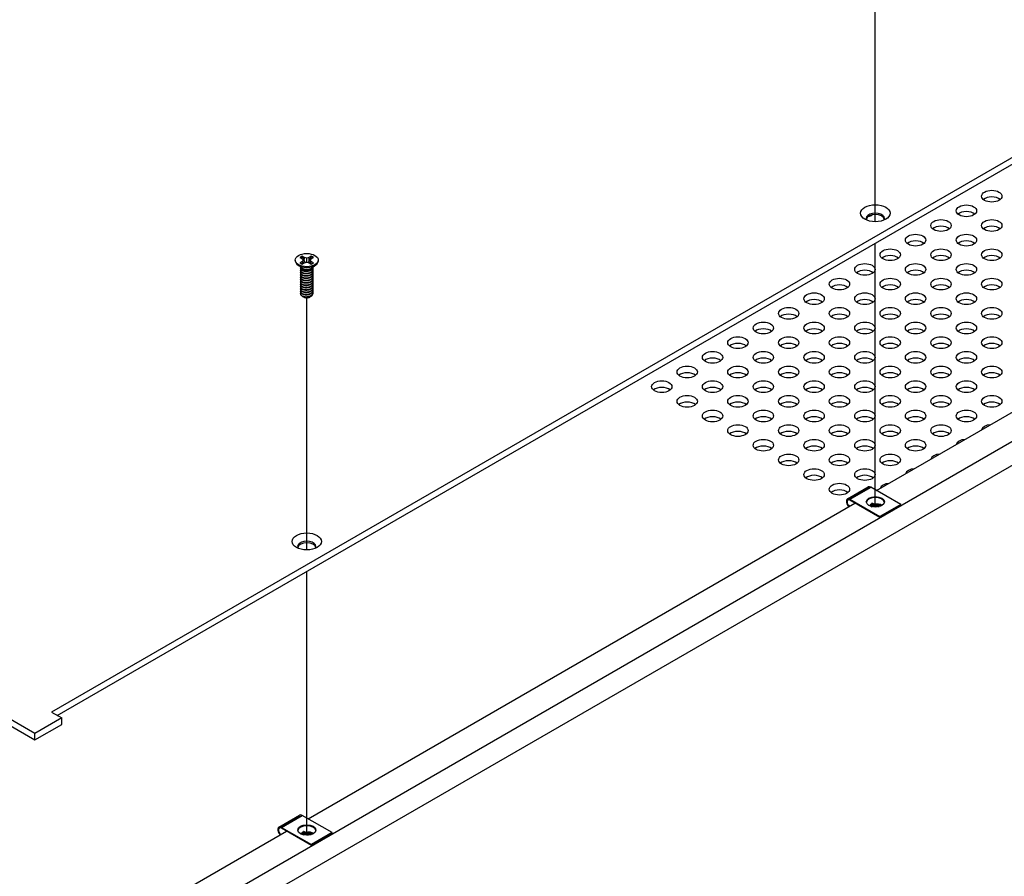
# Model space of a CAD drawing. Header units: millimetres. Extents: x 64 to 1798, y 64 to 1382.
# Tile 67 of 76: x 1447 to 1622, y 988 to 1139. Entities that reach past the tile are written whole.
import ezdxf

# ---------------------------------------------------------------- set-up
doc = ezdxf.new("R2010")
doc.units = ezdxf.units.MM
doc.header["$LTSCALE"] = 6.666667
for name, color, linetype, lineweight in [('Tweak Trail (ANSI)', 7, 'Continuous', 25), ('Visible (ANSI)', 7, 'Continuous', 25), ('Visible Narrow (ANSI)', 7, 'Continuous', 35)]:
    doc.layers.add(name, color=color, linetype=linetype, lineweight=lineweight)

msp = doc.modelspace()

# ---------------------------------------------------------------- linework, layer by layer
at = {"layer": 'Tweak Trail (ANSI)'}
for p, q in [((1598.8303, 1103.7403), (1598.8303, 1148.3569)), ((1598.8303, 1053.2546), (1598.8303, 1099.9485)), ((1498.2515, 1045.6711), (1498.2515, 1090.2877)), ((1498.2515, 995.1854), (1498.2515, 1041.8793))]:
    msp.add_line(p, q, dxfattribs=at)
at = {"layer": 'Visible (ANSI)'}
for p, q in [((1751.6901, 1189.3802), (1453.1002, 1016.9892)), ((1454.1203, 1016.4002), (1751.6901, 1188.2022)), ((1450.1547, 1013.2147), (1216.0789, 1148.3584)), ((1216.0789, 1147.1804), (1450.1547, 1012.0367)), ((1448.3671, 959.8338), (1764.4608, 1142.3306)), ((1751.5349, 1139.0156), (1454.1088, 967.2966)), ((1599.0544, 1056.1739), (1695.8149, 1112.0386)), ((1497.055, 1097.4035), (1497.4509, 1097.1749)), ((1497.857, 1097.4094), (1497.4611, 1097.638)), ((1497.8196, 1096.76), (1497.857, 1097.4094)), ((1498.2529, 1097.3148), (1497.857, 1097.4094)), ((1498.6488, 1097.4094), (1498.2529, 1097.3148)), ((1499.0447, 1097.638), (1498.6488, 1097.4094)), ((1498.6863, 1096.76), (1498.6488, 1097.4094)), ((1499.0549, 1097.1749), (1499.4508, 1097.4035)), ((1496.2209, 1096.9464), (1496.2209, 1096.8319)), ((1497.3553, 1095.5882), (1496.6501, 1096.1107)), ((1497.4509, 1096.7178), (1497.055, 1096.4892)), ((1497.115, 1095.5471), (1497.115, 1095.5989)), ((1497.4509, 1097.1749), (1497.6149, 1096.9464)), ((1497.6149, 1096.9464), (1497.4509, 1096.7178)), ((1497.49, 1096.2714), (1497.4509, 1096.7178)), ((1497.4611, 1096.2547), (1497.857, 1096.4833)), ((1497.6804, 1096.3813), (1497.6149, 1096.9464)), ((1497.857, 1096.4833), (1498.2529, 1096.578)), ((1498.2529, 1096.578), (1498.2529, 1097.3148)), ((1498.2529, 1096.578), (1498.6488, 1096.4833)), ((1498.6488, 1096.4833), (1499.0447, 1096.2547)), ((1498.8254, 1096.3813), (1498.891, 1096.9464)), ((1498.891, 1096.9464), (1499.0549, 1097.1749)), ((1499.0549, 1096.7178), (1498.891, 1096.9464)), ((1499.0158, 1096.2714), (1499.0549, 1096.7178)), ((1499.4508, 1096.4892), (1499.0549, 1096.7178)), ((1499.1505, 1095.5882), (1499.8557, 1096.1107)), ((1499.3908, 1095.7545), (1499.3908, 1095.7663)), ((1500.2849, 1096.9464), (1500.2849, 1096.8319)), ((1497.115, 1095.1323), (1497.115, 1095.1842)), ((1497.115, 1094.7175), (1497.115, 1094.7694)), ((1497.115, 1094.3028), (1497.115, 1094.3546)), ((1497.115, 1093.888), (1497.115, 1093.9398)), ((1497.5511, 1095.3108), (1497.4483, 1095.3702)), ((1499.0125, 1095.3442), (1499.0575, 1095.3702)), ((1499.3908, 1095.3397), (1499.3908, 1095.3916)), ((1499.3908, 1094.9249), (1499.3908, 1094.9768)), ((1499.3908, 1094.5101), (1499.3908, 1094.562)), ((1499.3908, 1094.0954), (1499.3908, 1094.1472)), ((1497.115, 1093.4732), (1497.115, 1093.525)), ((1497.115, 1093.0584), (1497.115, 1093.1103)), ((1497.115, 1092.6436), (1497.115, 1092.6955)), ((1497.115, 1092.2289), (1497.115, 1092.2807)), ((1499.3908, 1093.6806), (1499.3908, 1093.7324)), ((1499.3908, 1093.2658), (1499.3908, 1093.3177)), ((1499.3908, 1092.851), (1499.3908, 1092.9029)), ((1499.3908, 1092.4362), (1499.3908, 1092.4881)), ((1497.115, 1091.8141), (1497.115, 1091.8659)), ((1497.115, 1091.3993), (1497.115, 1091.4511)), ((1497.115, 1091.0358), (1497.115, 1091.0364)), ((1497.7177, 1090.4157), (1497.6505, 1090.4544)), ((1498.7881, 1090.4157), (1498.9131, 1090.4878)), ((1499.3908, 1092.0215), (1499.3908, 1092.0733)), ((1499.3908, 1091.6067), (1499.3908, 1091.6585)), ((1499.3908, 1091.1919), (1499.3908, 1091.2438)), ((1593.8907, 1054.6893), (1597.5677, 1056.8122)), ((1603.3168, 1053.713), (1598.0277, 1056.7667)), ((1498.4755, 998.1047), (1595.236, 1053.9694)), ((1594.3507, 1054.6438), (1599.6399, 1051.5901)), ((1599.6399, 1051.4268), (1594.3507, 1054.4805)), ((1597.9757, 1053.4469), (1598.2685, 1053.3142)), ((1603.3168, 1053.713), (1599.6399, 1051.5901)), ((1603.3168, 1053.5497), (1599.6399, 1051.4268)), ((1603.3168, 1053.5497), (1603.3168, 1053.713)), ((1599.6399, 1051.5901), (1599.6399, 1051.4268)), ((1454.8962, 1015.9522), (1450.1547, 1013.2147)), ((1453.1002, 1016.9892), (1454.8962, 1015.9522)), ((1454.8962, 1014.7743), (1454.8962, 1015.9522)), ((1450.1547, 1012.0367), (1454.8962, 1014.7743)), ((1450.1547, 1012.0367), (1450.1547, 1013.2147)), ((1493.3118, 996.6201), (1496.9888, 998.743)), ((1502.7379, 995.6437), (1497.4488, 998.6974)), ((1493.7718, 996.5745), (1499.061, 993.5208)), ((1499.061, 993.3575), (1493.7718, 996.4112)), ((1448.3745, 969.1788), (1494.6571, 995.9001)), ((1497.3968, 995.3777), (1497.6896, 995.2449)), ((1502.7379, 995.6437), (1499.061, 993.5208)), ((1502.7379, 995.4804), (1499.061, 993.3575)), ((1502.7379, 995.4804), (1502.7379, 995.6437)), ((1499.061, 993.5208), (1499.061, 993.3575))]:
    msp.add_line(p, q, dxfattribs=at)
for centre, major_axis in [((1619.4289, 1108.2657), (-1.7983, 0)), ((1598.8318, 1105.242), (-2.601, 0)), ((1614.9388, 1105.6733), (-1.7983, 0)), ((1610.4486, 1103.081), (-1.7983, 0)), ((1619.4289, 1103.081), (-1.7983, 0)), ((1605.9585, 1100.4886), (-1.7983, 0)), ((1614.9388, 1100.4886), (-1.7983, 0)), ((1498.2529, 1096.9464), (-2.032, 0)), ((1601.4684, 1097.8962), (-1.7983, 0)), ((1610.4486, 1097.8962), (-1.7983, 0)), ((1619.4289, 1097.8962), (-1.7983, 0)), ((1596.9783, 1095.3038), (-1.7983, 0)), ((1605.9585, 1095.3038), (-1.7983, 0)), ((1614.9388, 1095.3038), (-1.7983, 0)), ((1592.4881, 1092.7115), (-1.7983, 0)), ((1601.4684, 1092.7115), (-1.7983, 0)), ((1610.4486, 1092.7115), (-1.7983, 0)), ((1619.4289, 1092.7115), (-1.7983, 0)), ((1587.998, 1090.1191), (-1.7983, 0)), ((1596.9783, 1090.1191), (-1.7983, 0)), ((1605.9585, 1090.1191), (-1.7983, 0)), ((1614.9388, 1090.1191), (-1.7983, 0)), ((1583.5079, 1087.5267), (-1.7983, 0)), ((1592.4881, 1087.5267), (-1.7983, 0)), ((1601.4684, 1087.5267), (-1.7983, 0)), ((1610.4486, 1087.5267), (-1.7983, 0)), ((1619.4289, 1087.5267), (-1.7983, 0)), ((1579.0177, 1084.9343), (-1.7983, 0)), ((1587.998, 1084.9343), (-1.7983, 0)), ((1596.9783, 1084.9343), (-1.7983, 0)), ((1605.9585, 1084.9343), (-1.7983, 0)), ((1614.9388, 1084.9343), (-1.7983, 0)), ((1574.5276, 1082.342), (-1.7983, 0)), ((1583.5079, 1082.342), (-1.7983, 0)), ((1592.4881, 1082.342), (-1.7983, 0)), ((1601.4684, 1082.342), (-1.7983, 0)), ((1610.4486, 1082.342), (-1.7983, 0)), ((1619.4289, 1082.342), (-1.7983, 0)), ((1570.0375, 1079.7496), (-1.7983, 0)), ((1579.0177, 1079.7496), (-1.7983, 0)), ((1587.998, 1079.7496), (-1.7983, 0)), ((1596.9783, 1079.7496), (-1.7983, 0)), ((1605.9585, 1079.7496), (-1.7983, 0)), ((1614.9388, 1079.7496), (-1.7983, 0)), ((1565.5474, 1077.1572), (-1.7983, 0)), ((1574.5276, 1077.1572), (-1.7983, 0)), ((1583.5079, 1077.1572), (-1.7983, 0)), ((1592.4881, 1077.1572), (-1.7983, 0)), ((1601.4684, 1077.1572), (-1.7983, 0)), ((1610.4486, 1077.1572), (-1.7983, 0)), ((1619.4289, 1077.1572), (-1.7983, 0)), ((1561.0572, 1074.5648), (-1.7983, 0)), ((1570.0375, 1074.5648), (-1.7983, 0)), ((1579.0177, 1074.5648), (-1.7983, 0)), ((1587.998, 1074.5648), (-1.7983, 0)), ((1596.9783, 1074.5648), (-1.7983, 0)), ((1605.9585, 1074.5648), (-1.7983, 0)), ((1614.9388, 1074.5648), (-1.7983, 0)), ((1565.5474, 1071.9725), (-1.7983, 0)), ((1574.5276, 1071.9725), (-1.7983, 0)), ((1583.5079, 1071.9725), (-1.7983, 0)), ((1592.4881, 1071.9725), (-1.7983, 0)), ((1601.4684, 1071.9725), (-1.7983, 0)), ((1610.4486, 1071.9725), (-1.7983, 0)), ((1619.4289, 1071.9725), (-1.7983, 0)), ((1570.0375, 1069.3801), (-1.7983, 0)), ((1579.0177, 1069.3801), (-1.7983, 0)), ((1587.998, 1069.3801), (-1.7983, 0)), ((1596.9783, 1069.3801), (-1.7983, 0)), ((1605.9585, 1069.3801), (-1.7983, 0)), ((1614.9388, 1069.3801), (-1.7983, 0)), ((1574.5276, 1066.7877), (-1.7983, 0)), ((1583.5079, 1066.7877), (-1.7983, 0)), ((1592.4881, 1066.7877), (-1.7983, 0)), ((1601.4684, 1066.7877), (-1.7983, 0)), ((1610.4486, 1066.7877), (-1.7983, 0)), ((1579.0177, 1064.1953), (-1.7983, 0)), ((1587.998, 1064.1953), (-1.7983, 0)), ((1596.9783, 1064.1953), (-1.7983, 0)), ((1605.9585, 1064.1953), (-1.7983, 0)), ((1583.5079, 1061.6029), (-1.7983, 0)), ((1592.4881, 1061.6029), (-1.7983, 0)), ((1601.4684, 1061.6029), (-1.7983, 0)), ((1587.998, 1059.0106), (-1.7983, 0)), ((1596.9783, 1059.0106), (-1.7983, 0)), ((1592.4881, 1056.4182), (-1.7983, 0)), ((1598.8338, 1054.1784), (1.6, 0)), ((1498.2529, 1047.1727), (-2.601, 0)), ((1498.2549, 996.1091), (1.6, 0))]:
    msp.add_ellipse(centre, major_axis=major_axis, ratio=0.57735027, dxfattribs=at)
for centre, major_axis, ratio, start_param, end_param in [((1619.4289, 1107.0877), (-1.7983, 0), 0.57735027, 3.744796, 5.67998196), ((1598.8318, 1104.3258), (1.6256, 0), 0.57735027, 5.96691699, 9.74104627), ((1598.8318, 1104.064), (1.6256, 0), 0.57735027, 0.13995372, 3.00163893), ((1596.9783, 1105.6733), (-1.7983, 0), 0.57735027, 1.95647444, 2.35874246), ((1614.9388, 1104.4954), (-1.7983, 0), 0.57735027, 3.744796, 5.67998196), ((1610.4486, 1101.903), (-1.7983, 0), 0.57735027, 3.744796, 5.67998196), ((1619.4289, 1101.903), (-1.7983, 0), 0.57735027, 3.744796, 5.67998196), ((1605.9585, 1099.3106), (-1.7983, 0), 0.57735027, 3.744796, 5.67998196), ((1614.9388, 1099.3106), (-1.7983, 0), 0.57735027, 3.744796, 5.67998196), ((1498.2529, 1096.9464), (-1.4359, 0), 0.57735027, 5.29642922, 5.69914506), ((1498.2529, 1096.8326), (1.3986, 0), 0.57735027, 2.15828086, 2.46214233), ((1498.2529, 1096.8326), (1.3986, 0), 0.57735027, 0.67945032, 0.98331179), ((1498.2529, 1096.9464), (-1.4359, 0), 0.57735027, 3.7256329, 4.12834874), ((1601.4684, 1096.7182), (-1.7983, 0), 0.57735027, 3.744796, 5.67998196), ((1610.4486, 1096.7182), (-1.7983, 0), 0.57735027, 3.744796, 5.67998196), ((1619.4289, 1096.7182), (-1.7983, 0), 0.57735027, 3.744796, 5.67998196), ((1498.2529, 1096.8319), (2.032, 0), 0.57735027, 3.14159265, 6.28318531), ((1498.2529, 1096.9464), (1.4359, 0), 0.57735027, 3.7256329, 4.12834874), ((1498.2529, 1095.8348), (-1.1379, 0), 0.57735027, 0.11253944, 3.02905321), ((1498.2529, 1096.9464), (1.4359, 0), 0.57735027, 5.29642922, 5.69914506), ((1498.2529, 1095.9921), (-1.1379, 0), 0.57735027, 0.66197837, 2.47961428), ((1596.9783, 1094.1259), (-1.7983, 0), 0.57735027, 3.744796, 5.67998196), ((1605.9585, 1094.1259), (-1.7983, 0), 0.57735027, 3.744796, 5.67998196), ((1614.9388, 1094.1259), (-1.7983, 0), 0.57735027, 3.744796, 5.67998196), ((1592.4881, 1091.5335), (-1.7983, 0), 0.57735027, 3.744796, 5.67998196), ((1601.4684, 1091.5335), (-1.7983, 0), 0.57735027, 3.744796, 5.67998196), ((1610.4486, 1091.5335), (-1.7983, 0), 0.57735027, 3.744796, 5.67998196), ((1619.4289, 1091.5335), (-1.7983, 0), 0.57735027, 3.744796, 5.67998196), ((1498.2529, 1091.0358), (-1.1379, 0), 0.57735027, 0, 0.78539816), ((1498.2529, 1090.7247), (-0.7569, 0), 0.57735027, 0.78539816, 2.35619449), ((1587.998, 1088.9411), (-1.7983, 0), 0.57735027, 3.744796, 5.67998196), ((1596.9783, 1088.9411), (-1.7983, 0), 0.57735027, 3.744796, 5.67998196), ((1605.9585, 1088.9411), (-1.7983, 0), 0.57735027, 3.744796, 5.67998196), ((1614.9388, 1088.9411), (-1.7983, 0), 0.57735027, 3.744796, 5.67998196), ((1583.5079, 1086.3487), (-1.7983, 0), 0.57735027, 3.744796, 5.67998196), ((1592.4881, 1086.3487), (-1.7983, 0), 0.57735027, 3.744796, 5.67998196), ((1601.4684, 1086.3487), (-1.7983, 0), 0.57735027, 3.744796, 5.67998196), ((1610.4486, 1086.3487), (-1.7983, 0), 0.57735027, 3.744796, 5.67998196), ((1619.4289, 1086.3487), (-1.7983, 0), 0.57735027, 3.744796, 5.67998196), ((1579.0177, 1083.7564), (-1.7983, 0), 0.57735027, 3.744796, 5.67998196), ((1587.998, 1083.7564), (-1.7983, 0), 0.57735027, 3.744796, 5.67998196), ((1596.9783, 1083.7564), (-1.7983, 0), 0.57735027, 3.744796, 5.67998196), ((1605.9585, 1083.7564), (-1.7983, 0), 0.57735027, 3.744796, 5.67998196), ((1614.9388, 1083.7564), (-1.7983, 0), 0.57735027, 3.744796, 5.67998196), ((1574.5276, 1081.164), (-1.7983, 0), 0.57735027, 3.744796, 5.67998196), ((1583.5079, 1081.164), (-1.7983, 0), 0.57735027, 3.744796, 5.67998196), ((1592.4881, 1081.164), (-1.7983, 0), 0.57735027, 3.744796, 5.67998196), ((1601.4684, 1081.164), (-1.7983, 0), 0.57735027, 3.744796, 5.67998196), ((1610.4486, 1081.164), (-1.7983, 0), 0.57735027, 3.744796, 5.67998196), ((1619.4289, 1081.164), (-1.7983, 0), 0.57735027, 3.744796, 5.67998196), ((1570.0375, 1078.5716), (-1.7983, 0), 0.57735027, 3.744796, 5.67998196), ((1579.0177, 1078.5716), (-1.7983, 0), 0.57735027, 3.744796, 5.67998196), ((1587.998, 1078.5716), (-1.7983, 0), 0.57735027, 3.744796, 5.67998196), ((1596.9783, 1078.5716), (-1.7983, 0), 0.57735027, 3.744796, 5.67998196), ((1605.9585, 1078.5716), (-1.7983, 0), 0.57735027, 3.744796, 5.67998196), ((1614.9388, 1078.5716), (-1.7983, 0), 0.57735027, 3.744796, 5.67998196), ((1565.5474, 1075.9792), (-1.7983, 0), 0.57735027, 3.744796, 5.67998196), ((1574.5276, 1075.9792), (-1.7983, 0), 0.57735027, 3.744796, 5.67998196), ((1583.5079, 1075.9792), (-1.7983, 0), 0.57735027, 3.744796, 5.67998196), ((1592.4881, 1075.9792), (-1.7983, 0), 0.57735027, 3.744796, 5.67998196), ((1601.4684, 1075.9792), (-1.7983, 0), 0.57735027, 3.744796, 5.67998196), ((1610.4486, 1075.9792), (-1.7983, 0), 0.57735027, 3.744796, 5.67998196), ((1619.4289, 1075.9792), (-1.7983, 0), 0.57735027, 3.744796, 5.67998196), ((1561.0572, 1073.3869), (-1.7983, 0), 0.57735027, 3.744796, 5.67998196), ((1570.0375, 1073.3869), (-1.7983, 0), 0.57735027, 3.744796, 5.67998196), ((1579.0177, 1073.3869), (-1.7983, 0), 0.57735027, 3.744796, 5.67998196), ((1587.998, 1073.3869), (-1.7983, 0), 0.57735027, 3.744796, 5.67998196), ((1596.9783, 1073.3869), (-1.7983, 0), 0.57735027, 3.744796, 5.67998196), ((1605.9585, 1073.3869), (-1.7983, 0), 0.57735027, 3.744796, 5.67998196), ((1614.9388, 1073.3869), (-1.7983, 0), 0.57735027, 3.744796, 5.67998196), ((1565.5474, 1070.7945), (-1.7983, 0), 0.57735027, 3.744796, 5.67998196), ((1574.5276, 1070.7945), (-1.7983, 0), 0.57735027, 3.744796, 5.67998196), ((1583.5079, 1070.7945), (-1.7983, 0), 0.57735027, 3.744796, 5.67998196), ((1592.4881, 1070.7945), (-1.7983, 0), 0.57735027, 3.744796, 5.67998196), ((1601.4684, 1070.7945), (-1.7983, 0), 0.57735027, 3.744796, 5.67998196), ((1610.4486, 1070.7945), (-1.7983, 0), 0.57735027, 3.744796, 5.67998196), ((1619.4289, 1070.7945), (-1.7983, 0), 0.57735027, 3.744796, 5.67998196), ((1570.0375, 1068.2021), (-1.7983, 0), 0.57735027, 3.744796, 5.67998196), ((1579.0177, 1068.2021), (-1.7983, 0), 0.57735027, 3.744796, 5.67998196), ((1587.998, 1068.2021), (-1.7983, 0), 0.57735027, 3.744796, 5.67998196), ((1596.9783, 1068.2021), (-1.7983, 0), 0.57735027, 3.744796, 5.67998196), ((1605.9585, 1068.2021), (-1.7983, 0), 0.57735027, 3.744796, 5.67998196), ((1614.9388, 1068.2021), (-1.7983, 0), 0.57735027, 3.744796, 5.67998196), ((1619.4289, 1066.7877), (-1.7983, 0), 0.57735027, 4.82617499, 6.1693993), ((1574.5276, 1065.6097), (-1.7983, 0), 0.57735027, 3.744796, 5.67998196), ((1583.5079, 1065.6097), (-1.7983, 0), 0.57735027, 3.744796, 5.67998196), ((1592.4881, 1065.6097), (-1.7983, 0), 0.57735027, 3.744796, 5.67998196), ((1601.4684, 1065.6097), (-1.7983, 0), 0.57735027, 3.744796, 5.67998196), ((1610.4486, 1065.6097), (-1.7983, 0), 0.57735027, 3.744796, 5.67998196), ((1614.9388, 1064.1953), (-1.7983, 0), 0.57735027, 4.82617499, 6.1693993), ((1579.0177, 1063.0173), (-1.7983, 0), 0.57735027, 3.744796, 5.67998196), ((1587.998, 1063.0173), (-1.7983, 0), 0.57735027, 3.744796, 5.67998196), ((1596.9783, 1063.0173), (-1.7983, 0), 0.57735027, 3.744796, 5.67998196), ((1605.9585, 1063.0173), (-1.7983, 0), 0.57735027, 3.744796, 5.67998196), ((1610.4486, 1061.6029), (-1.7983, 0), 0.57735027, 4.82617499, 6.1693993), ((1583.5079, 1060.425), (-1.7983, 0), 0.57735027, 3.744796, 5.67998196), ((1592.4881, 1060.425), (-1.7983, 0), 0.57735027, 3.744796, 5.67998196), ((1601.4684, 1060.425), (-1.7983, 0), 0.57735027, 3.744796, 5.67998196), ((1605.9585, 1059.0106), (-1.7983, 0), 0.57735027, 4.82617499, 6.1693993), ((1587.998, 1057.8326), (-1.7983, 0), 0.57735027, 3.744796, 5.67998196), ((1596.9783, 1057.8326), (-1.7983, 0), 0.57735027, 3.744796, 5.67998196), ((1601.4684, 1056.4182), (-1.7983, 0), 0.57735027, 4.82617499, 6.1693993), ((1592.4881, 1055.2402), (-1.7983, 0), 0.57735027, 3.744796, 5.67998196), ((1598.0277, 1056.0155), (-0.46, 0.7967), 0.57735027, 5.49778714, 6.28318531), ((1594.3507, 1053.8926), (-0.46, 0.7967), 0.57735027, 5.49778714, 8.27522143), ((1594.3507, 1053.8926), (-0.36, 0.6235), 0.57735027, 5.49778714, 8.40373077), ((1598.8338, 1054.0151), (1.6, 0), 0.57735027, 0.08850384, 3.05308881), ((1597.8183, 1053.356), (0.2218, 0.0196), 0.5123509, 0.73730355, 1.57334237), ((1598.9367, 1052.8491), (0.8194, 0.0724), 0.5123509, 1.27459984, 1.70844201), ((1498.2529, 1046.2566), (1.6256, 0), 0.57735027, 5.96691699, 9.74104627), ((1498.2529, 1045.9948), (1.6256, 0), 0.57735027, 0.13995372, 3.00163893), ((1497.4488, 997.9463), (-0.46, 0.7967), 0.57735027, 5.49778714, 6.28318531), ((1493.7718, 995.8234), (-0.46, 0.7967), 0.57735027, 5.49778714, 8.27522143), ((1493.7718, 995.8234), (-0.36, 0.6235), 0.57735027, 5.49778714, 8.40373077), ((1498.2549, 995.9458), (1.6, 0), 0.57735027, 0.08850384, 3.05308881), ((1497.2394, 995.2868), (0.2218, 0.0196), 0.5123509, 0.73730355, 1.57334237), ((1498.3579, 994.7798), (0.8194, 0.0724), 0.5123509, 1.27459984, 1.70844201)]:
    msp.add_ellipse(centre, major_axis=major_axis, ratio=ratio, start_param=start_param, end_param=end_param, dxfattribs=at)
for points, weights in [([(1497.4777, 1097.5048), (1497.4695, 1097.5705), (1497.4611, 1097.638)], [1.01218915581, 1.01172679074, 1.01110160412]), ([(1497.4777, 1097.5048), (1497.6896, 1097.042), (1497.8196, 1096.76)], [1.53696783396, 1.9683578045, 2.37346205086]), ([(1498.6863, 1096.76), (1498.8163, 1097.042), (1499.0281, 1097.5048)], [2.37346205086, 1.9683578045, 1.53696783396]), ([(1499.0281, 1097.5048), (1499.0363, 1097.5705), (1499.0447, 1097.638)], [1.01218915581, 1.01172679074, 1.01110160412]), ([(1497.8196, 1096.76), (1497.9371, 1096.6199), (1498.0286, 1096.5243)], [2.07391766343, 2.27571812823, 2.43161931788]), ([(1498.4773, 1096.5243), (1498.5687, 1096.6199), (1498.6863, 1096.76)], [2.43161931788, 2.27571812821, 2.07391766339]), ([(1499.0575, 1095.2893), (1499.3642, 1095.4892), (1499.389, 1095.7649)], [1, 0.907347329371, 0.942846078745]), ([(1499.0575, 1095.2375), (1499.3908, 1095.4547), (1499.3908, 1095.7545)], [1, 0.900099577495, 0.949184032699]), ([(1499.0575, 1094.8745), (1499.5176, 1095.1744), (1499.3545, 1095.5724)], [1, 0.867144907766, 0.997779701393]), ([(1499.0575, 1094.8227), (1499.3908, 1095.0399), (1499.3908, 1095.3397)], [1, 0.900099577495, 0.949184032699]), ([(1499.0575, 1094.4598), (1499.5176, 1094.7596), (1499.3545, 1095.1577)], [1, 0.867144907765, 0.997779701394]), ([(1499.0575, 1094.4079), (1499.3908, 1094.6251), (1499.3908, 1094.9249)], [1, 0.900099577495, 0.949184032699]), ([(1499.0575, 1094.045), (1499.5176, 1094.3448), (1499.3545, 1094.7429)], [1, 0.867144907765, 0.997779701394]), ([(1499.0575, 1093.9931), (1499.3908, 1094.2104), (1499.3908, 1094.5101)], [1, 0.900099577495, 0.949184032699]), ([(1499.0575, 1093.6302), (1499.5176, 1093.9301), (1499.3545, 1094.3281)], [1, 0.867144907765, 0.997779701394]), ([(1499.0575, 1093.5784), (1499.3908, 1093.7956), (1499.3908, 1094.0954)], [1, 0.900099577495, 0.949184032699]), ([(1499.0575, 1093.2154), (1499.5176, 1093.5153), (1499.3545, 1093.9133)], [1, 0.867144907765, 0.997779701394]), ([(1499.0575, 1093.1636), (1499.3908, 1093.3808), (1499.3908, 1093.6806)], [1, 0.900099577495, 0.949184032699]), ([(1499.0575, 1092.8006), (1499.5176, 1093.1005), (1499.3545, 1093.4985)], [1, 0.867144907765, 0.997779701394]), ([(1499.0575, 1092.7488), (1499.3908, 1092.966), (1499.3908, 1093.2658)], [1, 0.900099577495, 0.949184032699]), ([(1499.0575, 1092.3859), (1499.5176, 1092.6857), (1499.3545, 1093.0838)], [1, 0.867144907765, 0.997779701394]), ([(1499.0575, 1092.334), (1499.3908, 1092.5512), (1499.3908, 1092.851)], [1, 0.900099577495, 0.949184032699]), ([(1499.0575, 1091.9711), (1499.5176, 1092.2709), (1499.3545, 1092.669)], [1, 0.867144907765, 0.997779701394]), ([(1499.0575, 1091.9192), (1499.3908, 1092.1365), (1499.3908, 1092.4362)], [1, 0.900099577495, 0.949184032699]), ([(1499.0575, 1091.5563), (1499.5176, 1091.8562), (1499.3545, 1092.2542)], [1, 0.867144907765, 0.997779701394]), ([(1499.0575, 1091.5045), (1499.3908, 1091.7217), (1499.3908, 1092.0215)], [1, 0.900099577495, 0.949184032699]), ([(1499.0575, 1091.1415), (1499.5176, 1091.4414), (1499.3545, 1091.8394)], [1, 0.867144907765, 0.997779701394]), ([(1499.0575, 1091.0897), (1499.3908, 1091.3069), (1499.3908, 1091.6067)], [1, 0.900099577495, 0.949184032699]), ([(1499.0575, 1090.7267), (1499.5176, 1091.0266), (1499.3545, 1091.4246)], [1, 0.867144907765, 0.997779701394]), ([(1499.0575, 1090.6749), (1499.3908, 1090.8921), (1499.3908, 1091.1919)], [1, 0.900099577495, 0.949184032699])]:
    msp.add_rational_spline(points, weights, degree=2, dxfattribs=at)
for points, weights, knots in [([(1497.1356, 1095.7104), (1497.086, 1095.5778), (1497.1538, 1095.4456), (1497.3238, 1095.1138), (1497.9584, 1095.0502), (1498.593, 1094.9865), (1499.0575, 1095.2893)], [0.934199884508, 0.941930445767, 1, 0.866025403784, 1, 0.866025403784, 1], [0.7871516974, 0.7871516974, 0.7871516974, 0.7916666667, 0.7916666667, 0.8020833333, 0.8020833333, 0.8125, 0.8125, 0.8125]), ([(1497.115, 1095.5471), (1497.115, 1095.4694), (1497.1538, 1095.3937), (1497.3238, 1095.0619), (1497.9584, 1094.9983), (1498.593, 1094.9347), (1499.0575, 1095.2375)], [0.949184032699, 0.965925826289, 1, 0.866025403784, 1, 0.866025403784, 1], [0.7265173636, 0.7265173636, 0.7265173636, 0.7291666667, 0.7291666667, 0.7395833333, 0.7395833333, 0.75, 0.75, 0.75]), ([(1497.1701, 1095.3648), (1497.0668, 1095.2006), (1497.1538, 1095.0308), (1497.3238, 1094.699), (1497.9584, 1094.6354), (1498.593, 1094.5718), (1499.0575, 1094.8745)], [0.933615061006, 0.926660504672, 1, 0.866025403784, 1, 0.866025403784, 1], [0.7234644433, 0.7234644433, 0.7234644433, 0.7291666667, 0.7291666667, 0.7395833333, 0.7395833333, 0.75, 0.75, 0.75]), ([(1497.115, 1095.1323), (1497.115, 1095.0546), (1497.1538, 1094.979), (1497.3238, 1094.6471), (1497.9584, 1094.5835), (1498.593, 1094.5199), (1499.0575, 1094.8227)], [0.949184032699, 0.965925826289, 1, 0.866025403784, 1, 0.866025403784, 1], [0.6640173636, 0.6640173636, 0.6640173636, 0.6666666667, 0.6666666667, 0.6770833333, 0.6770833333, 0.6875, 0.6875, 0.6875]), ([(1497.1701, 1094.95), (1497.0668, 1094.7858), (1497.1538, 1094.616), (1497.3238, 1094.2842), (1497.9584, 1094.2206), (1498.593, 1094.157), (1499.0575, 1094.4598)], [0.933615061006, 0.926660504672, 1, 0.866025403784, 1, 0.866025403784, 1], [0.6609644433, 0.6609644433, 0.6609644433, 0.6666666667, 0.6666666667, 0.6770833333, 0.6770833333, 0.6875, 0.6875, 0.6875]), ([(1497.115, 1094.7175), (1497.115, 1094.6398), (1497.1538, 1094.5642), (1497.3238, 1094.2324), (1497.9584, 1094.1687), (1498.593, 1094.1051), (1499.0575, 1094.4079)], [0.949184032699, 0.965925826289, 1, 0.866025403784, 1, 0.866025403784, 1], [0.6015173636, 0.6015173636, 0.6015173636, 0.6041666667, 0.6041666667, 0.6145833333, 0.6145833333, 0.625, 0.625, 0.625]), ([(1497.1701, 1094.5352), (1497.0668, 1094.371), (1497.1538, 1094.2012), (1497.3238, 1093.8694), (1497.9584, 1093.8058), (1498.593, 1093.7422), (1499.0575, 1094.045)], [0.933615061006, 0.926660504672, 1, 0.866025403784, 1, 0.866025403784, 1], [0.5984644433, 0.5984644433, 0.5984644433, 0.6041666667, 0.6041666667, 0.6145833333, 0.6145833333, 0.625, 0.625, 0.625]), ([(1497.115, 1094.3028), (1497.115, 1094.2251), (1497.1538, 1094.1494), (1497.3238, 1093.8176), (1497.9584, 1093.754), (1498.593, 1093.6904), (1499.0575, 1093.9931)], [0.949184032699, 0.965925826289, 1, 0.866025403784, 1, 0.866025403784, 1], [0.5390173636, 0.5390173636, 0.5390173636, 0.5416666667, 0.5416666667, 0.5520833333, 0.5520833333, 0.5625, 0.5625, 0.5625]), ([(1497.1701, 1094.1205), (1497.0668, 1093.9562), (1497.1538, 1093.7865), (1497.3238, 1093.4546), (1497.9584, 1093.391), (1498.593, 1093.3274), (1499.0575, 1093.6302)], [0.933615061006, 0.926660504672, 1, 0.866025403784, 1, 0.866025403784, 1], [0.5359644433, 0.5359644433, 0.5359644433, 0.5416666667, 0.5416666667, 0.5520833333, 0.5520833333, 0.5625, 0.5625, 0.5625]), ([(1497.115, 1093.888), (1497.115, 1093.8103), (1497.1538, 1093.7346), (1497.3238, 1093.4028), (1497.9584, 1093.3392), (1498.593, 1093.2756), (1499.0575, 1093.5784)], [0.949184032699, 0.965925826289, 1, 0.866025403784, 1, 0.866025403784, 1], [0.4765173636, 0.4765173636, 0.4765173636, 0.4791666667, 0.4791666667, 0.4895833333, 0.4895833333, 0.5, 0.5, 0.5]), ([(1497.8596, 1095.0108), (1497.9485, 1094.9902), (1498.0473, 1094.9826), (1498.2431, 1094.9676), (1498.44, 1095.0128)], [0.949876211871, 0.966622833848, 1, 0.936018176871, 0.933147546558], [0.73698822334, 0.73698822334, 0.73698822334, 0.73958333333, 0.73958333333, 0.74455798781, 0.74455798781, 0.74455798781]), ([(1497.8596, 1094.596), (1497.9485, 1094.5754), (1498.0473, 1094.5678), (1498.2431, 1094.5528), (1498.44, 1094.598)], [0.94987621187, 0.966622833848, 1, 0.936018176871, 0.933147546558], [0.67448822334, 0.67448822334, 0.67448822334, 0.67708333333, 0.67708333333, 0.68205798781, 0.68205798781, 0.68205798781]), ([(1497.8596, 1094.1813), (1497.9485, 1094.1606), (1498.0473, 1094.153), (1498.2431, 1094.138), (1498.44, 1094.1832)], [0.94987621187, 0.966622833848, 1, 0.936018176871, 0.933147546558], [0.61198822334, 0.61198822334, 0.61198822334, 0.61458333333, 0.61458333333, 0.61955798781, 0.61955798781, 0.61955798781]), ([(1497.1701, 1093.7057), (1497.0668, 1093.5414), (1497.1538, 1093.3717), (1497.3238, 1093.0399), (1497.9584, 1092.9763), (1498.593, 1092.9126), (1499.0575, 1093.2154)], [0.933615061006, 0.926660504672, 1, 0.866025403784, 1, 0.866025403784, 1], [0.4734644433, 0.4734644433, 0.4734644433, 0.4791666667, 0.4791666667, 0.4895833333, 0.4895833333, 0.5, 0.5, 0.5]), ([(1497.115, 1093.4732), (1497.115, 1093.3955), (1497.1538, 1093.3198), (1497.3238, 1092.988), (1497.9584, 1092.9244), (1498.593, 1092.8608), (1499.0575, 1093.1636)], [0.949184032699, 0.965925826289, 1, 0.866025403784, 1, 0.866025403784, 1], [0.4140173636, 0.4140173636, 0.4140173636, 0.4166666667, 0.4166666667, 0.4270833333, 0.4270833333, 0.4375, 0.4375, 0.4375]), ([(1497.1701, 1093.2909), (1497.0668, 1093.1267), (1497.1538, 1092.9569), (1497.3238, 1092.6251), (1497.9584, 1092.5615), (1498.593, 1092.4979), (1499.0575, 1092.8006)], [0.933615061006, 0.926660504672, 1, 0.866025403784, 1, 0.866025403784, 1], [0.4109644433, 0.4109644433, 0.4109644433, 0.4166666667, 0.4166666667, 0.4270833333, 0.4270833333, 0.4375, 0.4375, 0.4375]), ([(1497.115, 1093.0584), (1497.115, 1092.9807), (1497.1538, 1092.905), (1497.3238, 1092.5732), (1497.9584, 1092.5096), (1498.593, 1092.446), (1499.0575, 1092.7488)], [0.949184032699, 0.965925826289, 1, 0.866025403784, 1, 0.866025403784, 1], [0.3515173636, 0.3515173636, 0.3515173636, 0.3541666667, 0.3541666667, 0.3645833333, 0.3645833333, 0.375, 0.375, 0.375]), ([(1497.1701, 1092.8761), (1497.0668, 1092.7119), (1497.1538, 1092.5421), (1497.3238, 1092.2103), (1497.9584, 1092.1467), (1498.593, 1092.0831), (1499.0575, 1092.3859)], [0.933615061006, 0.926660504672, 1, 0.866025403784, 1, 0.866025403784, 1], [0.3484644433, 0.3484644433, 0.3484644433, 0.3541666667, 0.3541666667, 0.3645833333, 0.3645833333, 0.375, 0.375, 0.375]), ([(1497.115, 1092.6436), (1497.115, 1092.5659), (1497.1538, 1092.4903), (1497.3238, 1092.1585), (1497.9584, 1092.0948), (1498.593, 1092.0312), (1499.0575, 1092.334)], [0.949184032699, 0.965925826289, 1, 0.866025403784, 1, 0.866025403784, 1], [0.2890173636, 0.2890173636, 0.2890173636, 0.2916666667, 0.2916666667, 0.3020833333, 0.3020833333, 0.3125, 0.3125, 0.3125]), ([(1497.1701, 1092.4613), (1497.0668, 1092.2971), (1497.1538, 1092.1273), (1497.3238, 1091.7955), (1497.9584, 1091.7319), (1498.593, 1091.6683), (1499.0575, 1091.9711)], [0.933615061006, 0.926660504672, 1, 0.866025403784, 1, 0.866025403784, 1], [0.2859644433, 0.2859644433, 0.2859644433, 0.2916666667, 0.2916666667, 0.3020833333, 0.3020833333, 0.3125, 0.3125, 0.3125]), ([(1497.115, 1092.2289), (1497.115, 1092.1512), (1497.1538, 1092.0755), (1497.3238, 1091.7437), (1497.9584, 1091.6801), (1498.593, 1091.6165), (1499.0575, 1091.9192)], [0.949184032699, 0.965925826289, 1, 0.866025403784, 1, 0.866025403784, 1], [0.2265173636, 0.2265173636, 0.2265173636, 0.2291666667, 0.2291666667, 0.2395833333, 0.2395833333, 0.25, 0.25, 0.25]), ([(1497.8596, 1093.7665), (1497.9485, 1093.7458), (1498.0473, 1093.7382), (1498.2431, 1093.7232), (1498.44, 1093.7684)], [0.949876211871, 0.966622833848, 1, 0.936018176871, 0.933147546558], [0.54948822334, 0.54948822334, 0.54948822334, 0.55208333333, 0.55208333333, 0.55705798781, 0.55705798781, 0.55705798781]), ([(1497.8596, 1093.3517), (1497.9485, 1093.331), (1498.0473, 1093.3235), (1498.2431, 1093.3084), (1498.44, 1093.3536)], [0.94987621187, 0.966622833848, 1, 0.936018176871, 0.933147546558], [0.48698822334, 0.48698822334, 0.48698822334, 0.48958333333, 0.48958333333, 0.49455798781, 0.49455798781, 0.49455798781]), ([(1497.8596, 1092.9369), (1497.9485, 1092.9163), (1498.0473, 1092.9087), (1498.2431, 1092.8937), (1498.44, 1092.9389)], [0.949876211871, 0.966622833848, 1, 0.936018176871, 0.933147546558], [0.42448822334, 0.42448822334, 0.42448822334, 0.42708333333, 0.42708333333, 0.43205798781, 0.43205798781, 0.43205798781]), ([(1497.8596, 1092.5221), (1497.9485, 1092.5015), (1498.0473, 1092.4939), (1498.2431, 1092.4789), (1498.44, 1092.5241)], [0.94987621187, 0.966622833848, 1, 0.936018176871, 0.933147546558], [0.36198822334, 0.36198822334, 0.36198822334, 0.36458333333, 0.36458333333, 0.36955798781, 0.36955798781, 0.36955798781]), ([(1497.8596, 1092.1074), (1497.9485, 1092.0867), (1498.0473, 1092.0791), (1498.2431, 1092.0641), (1498.44, 1092.1093)], [0.94987621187, 0.966622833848, 1, 0.936018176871, 0.933147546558], [0.29948822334, 0.29948822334, 0.29948822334, 0.30208333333, 0.30208333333, 0.30705798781, 0.30705798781, 0.30705798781]), ([(1497.1701, 1092.0466), (1497.0668, 1091.8823), (1497.1538, 1091.7126), (1497.3238, 1091.3807), (1497.9584, 1091.3171), (1498.593, 1091.2535), (1499.0575, 1091.5563)], [0.933615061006, 0.926660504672, 1, 0.866025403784, 1, 0.866025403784, 1], [0.2234644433, 0.2234644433, 0.2234644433, 0.2291666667, 0.2291666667, 0.2395833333, 0.2395833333, 0.25, 0.25, 0.25]), ([(1497.115, 1091.8141), (1497.115, 1091.7364), (1497.1538, 1091.6607), (1497.3238, 1091.3289), (1497.9584, 1091.2653), (1498.593, 1091.2017), (1499.0575, 1091.5045)], [0.949184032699, 0.965925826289, 1, 0.866025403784, 1, 0.866025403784, 1], [0.1640173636, 0.1640173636, 0.1640173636, 0.1666666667, 0.1666666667, 0.1770833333, 0.1770833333, 0.1875, 0.1875, 0.1875]), ([(1497.1701, 1091.6318), (1497.0668, 1091.4675), (1497.1538, 1091.2978), (1497.3238, 1090.966), (1497.9584, 1090.9024), (1498.593, 1090.8387), (1499.0575, 1091.1415)], [0.933615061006, 0.926660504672, 1, 0.866025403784, 1, 0.866025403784, 1], [0.1609644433, 0.1609644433, 0.1609644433, 0.1666666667, 0.1666666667, 0.1770833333, 0.1770833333, 0.1875, 0.1875, 0.1875]), ([(1497.115, 1091.3993), (1497.115, 1091.3216), (1497.1538, 1091.2459), (1497.3238, 1090.9141), (1497.9584, 1090.8505), (1498.593, 1090.7869), (1499.0575, 1091.0897)], [0.949184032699, 0.965925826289, 1, 0.866025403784, 1, 0.866025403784, 1], [0.1015173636, 0.1015173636, 0.1015173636, 0.1041666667, 0.1041666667, 0.1145833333, 0.1145833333, 0.125, 0.125, 0.125]), ([(1497.115, 1091.0417), (1497.1136, 1090.9613), (1497.1538, 1090.883), (1497.3238, 1090.5512), (1497.9584, 1090.4876), (1498.593, 1090.424), (1499.0575, 1090.7267)], [0.948065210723, 0.96476686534, 1, 0.866025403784, 1, 0.866025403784, 1], [0.1014272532, 0.1014272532, 0.1014272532, 0.1041666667, 0.1041666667, 0.1145833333, 0.1145833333, 0.125, 0.125, 0.125]), ([(1497.4483, 1090.5712), (1497.6639, 1090.4652), (1497.9584, 1090.4357), (1498.593, 1090.3721), (1499.0575, 1090.6749)], [0.933012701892, 0.933012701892, 1, 0.866025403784, 1], [0.046875, 0.046875, 0.046875, 0.0520833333, 0.0520833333, 0.0625, 0.0625, 0.0625]), ([(1497.8596, 1091.6926), (1497.9485, 1091.6719), (1498.0473, 1091.6643), (1498.2431, 1091.6493), (1498.44, 1091.6945)], [0.949876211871, 0.966622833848, 1, 0.936018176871, 0.933147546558], [0.23698822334, 0.23698822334, 0.23698822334, 0.23958333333, 0.23958333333, 0.24455798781, 0.24455798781, 0.24455798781]), ([(1497.8596, 1091.2778), (1497.9485, 1091.2571), (1498.0473, 1091.2496), (1498.2431, 1091.2345), (1498.44, 1091.2797)], [0.94987621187, 0.966622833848, 1, 0.936018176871, 0.933147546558], [0.17448822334, 0.17448822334, 0.17448822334, 0.17708333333, 0.17708333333, 0.18205798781, 0.18205798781, 0.18205798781]), ([(1497.8596, 1090.863), (1497.9485, 1090.8424), (1498.0473, 1090.8348), (1498.2431, 1090.8198), (1498.44, 1090.865)], [0.94987621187, 0.966622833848, 1, 0.936018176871, 0.933147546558], [0.11198822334, 0.11198822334, 0.11198822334, 0.11458333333, 0.11458333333, 0.11955798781, 0.11955798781, 0.11955798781]), ([(1497.8596, 1090.4482), (1497.9485, 1090.4276), (1498.0473, 1090.42), (1498.2431, 1090.405), (1498.44, 1090.4502)], [0.94987621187, 0.966622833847, 1, 0.936018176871, 0.933147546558], [0.04948822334, 0.04948822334, 0.04948822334, 0.05208333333, 0.05208333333, 0.05705798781, 0.05705798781, 0.05705798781])]:
    msp.add_rational_spline(points, weights, degree=2, knots=knots, dxfattribs=at)
for points, knots in [([(1499.0125, 1095.3442), (1498.9817, 1095.3265), (1498.9485, 1095.3093), (1498.8084, 1095.2451), (1498.6913, 1095.2083), (1498.4342, 1095.1588), (1498.2958, 1095.1484), (1498.0607, 1095.158), (1497.9385, 1095.1716), (1497.7139, 1095.2322), (1497.6257, 1095.2678), (1497.5511, 1095.3108)], [-0.264031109, -0.264031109, -0.264031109, -0.264031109, -0.240251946, -0.240251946, -0.170743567, -0.170743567, -0.096248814, -0.096248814, -0.041982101, -0.041982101, -0.000001, -0.000001, -0.000001, -0.000001]), ([(1498.9131, 1090.4878), (1498.8594, 1090.4568), (1498.7948, 1090.4258), (1498.6437, 1090.3743), (1498.5724, 1090.3561), (1498.3875, 1090.3236), (1498.2726, 1090.3163), (1498.0677, 1090.3259), (1497.9535, 1090.34), (1497.7477, 1090.4025), (1497.6689, 1090.439), (1497.5849, 1090.4971), (1497.566, 1090.5121), (1497.5489, 1090.5278)], [-0.235586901, -0.235586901, -0.235586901, -0.235586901, -0.203660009, -0.203660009, -0.177946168, -0.177946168, -0.13906218, -0.13906218, -0.107080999, -0.107080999, -0.08213524, -0.08213524, -0.073977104, -0.073977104, -0.073977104, -0.073977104]), ([(1499.1996, 1090.7873), (1499.1906, 1090.7653), (1499.1796, 1090.7435), (1499.1405, 1090.679), (1499.1065, 1090.6378), (1499.0122, 1090.5494), (1498.9565, 1090.5129), (1498.9131, 1090.4878)], [-0.047408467, -0.047408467, -0.047408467, -0.047408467, -0.0389749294, -0.0389749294, -0.0219856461, -0.0219856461, -0.000001, -0.000001, -0.000001, -0.000001])]:
    msp.add_open_spline(points, degree=3, knots=knots, dxfattribs=at)
msp.add_open_spline([(1497.115, 1091.0417), (1497.1209, 1091.0989), (1497.1416, 1091.1545), (1497.1762, 1091.2075)], degree=3, dxfattribs=at)
at = {"layer": 'Visible Narrow (ANSI)'}
for p, q in [((1598.0277, 1056.7667), (1594.3507, 1054.6438)), ((1598.6305, 1053.7518), (1598.2744, 1053.9132)), ((1597.9757, 1053.4469), (1597.9954, 1053.3916)), ((1598.0588, 1053.5598), (1598.4149, 1053.3984)), ((1598.093, 1053.6125), (1598.449, 1053.4511)), ((1598.5103, 1053.5758), (1598.1542, 1053.7372)), ((1497.4488, 998.6974), (1493.7718, 996.5745)), ((1497.3968, 995.3777), (1497.4165, 995.3224)), ((1497.48, 995.4905), (1497.836, 995.3292)), ((1497.5141, 995.5433), (1497.8701, 995.3819)), ((1497.9314, 995.5066), (1497.5754, 995.668)), ((1498.0516, 995.6826), (1497.6956, 995.844))]:
    msp.add_line(p, q, dxfattribs=at)
for centre, major_axis, ratio, start_param, end_param in [((1598.2895, 1053.7421), (0.0826, 0.1822), 0.63573832, 0.72581996, 1.87710243), ((1597.7936, 1053.6356), (-0.6774, -0.0598), 0.5123509, 3.8788962, 3.97769597), ((1598.9121, 1053.1286), (-1.275, -0.1126), 0.5123509, 3.64951657, 4.88961722), ((1597.8128, 1053.4178), (0.3465, 0.0306), 0.5123509, 0.73730355, 1.40367134), ((1597.8101, 1053.4492), (0.3985, 0.0352), 0.5123509, 0.73730355, 1.25188383), ((1597.904, 1053.6487), (-0.1156, -0.255), 0.63573832, 0.98761935, 1.50982576), ((1597.8026, 1053.5342), (-0.4954, -0.0438), 0.5123509, 3.8788962, 4.19516416), ((1598.1623, 1053.5004), (-0.0772, -0.1704), 0.63573832, 4.30863136, 4.65141841), ((1598.0189, 1053.7323), (-0.0826, -0.1822), 0.63573832, 1.1670387, 1.87710243), ((1598.2601, 1053.4873), (-0.1156, -0.255), 0.63573832, 1.06116215, 1.50982576), ((1598.5183, 1053.339), (-0.0772, -0.1704), 0.63573832, 4.30863136, 4.65141841), ((1598.6497, 1053.534), (0.3308, 0.0292), 0.5123509, 3.8788962, 4.88961722), ((1598.375, 1053.571), (-0.0826, -0.1822), 0.63573832, 1.1670387, 1.87710243), ((1598.6469, 1053.5654), (0.2788, 0.0246), 0.5123509, 3.8788962, 4.88961722), ((1598.6456, 1053.5807), (0.0826, 0.1822), 0.63573832, 0.72581996, 1.87710243), ((1598.6394, 1053.6504), (-0.1819, -0.0161), 0.5123509, 0.73730355, 1.74802457), ((1598.6456, 1053.5807), (0.0357, -0.1968), 0.15140389, 1.44541766, 2.59670014), ((1598.921, 1053.0272), (-1.0931, -0.0965), 0.5123509, 3.76606671, 4.88961722), ((1598.7136, 1053.5422), (0.0357, -0.1968), 0.15140389, 4.58701032, 5.29707404), ((1598.9285, 1052.9422), (0.9962, 0.088), 0.5123509, 0.78996784, 1.74802457), ((1598.7037, 1053.3233), (-0.0334, 0.1841), 0.15140389, 4.95428699, 5.29707404), ((1598.9313, 1052.9108), (0.9442, 0.0834), 0.5123509, 0.88381598, 1.74802457), ((1598.7513, 1053.4456), (-0.05, 0.2755), 0.15140389, 1.81269434, 2.30335375), ((1497.234, 995.3485), (0.3465, 0.0306), 0.5123509, 0.73730355, 1.40367134), ((1497.2312, 995.3799), (0.3985, 0.0352), 0.5123509, 0.73730355, 1.25188383), ((1497.3252, 995.5794), (-0.1156, -0.255), 0.63573832, 0.98761935, 1.50982576), ((1497.2237, 995.4649), (-0.4954, -0.0438), 0.5123509, 3.8788962, 4.19516416), ((1497.5834, 995.4311), (-0.0772, -0.1704), 0.63573832, 4.30863136, 4.65141841), ((1497.4401, 995.6631), (-0.0826, -0.1822), 0.63573832, 1.1670387, 1.87710243), ((1497.7107, 995.6729), (0.0826, 0.1822), 0.63573832, 0.72581996, 1.87710243), ((1497.2147, 995.5663), (-0.6774, -0.0598), 0.5123509, 3.8788962, 3.97769597), ((1497.6812, 995.4181), (-0.1156, -0.255), 0.63573832, 1.06116215, 1.50982576), ((1497.9394, 995.2698), (-0.0772, -0.1704), 0.63573832, 4.30863136, 4.65141841), ((1498.0708, 995.4648), (0.3308, 0.0292), 0.5123509, 3.8788962, 4.88961722), ((1497.7961, 995.5017), (-0.0826, -0.1822), 0.63573832, 1.1670387, 1.87710243), ((1498.0681, 995.4962), (0.2788, 0.0246), 0.5123509, 3.8788962, 4.88961722), ((1498.0667, 995.5115), (0.0826, 0.1822), 0.63573832, 0.72581996, 1.87710243), ((1498.0606, 995.5812), (-0.1819, -0.0161), 0.5123509, 0.73730355, 1.74802457), ((1498.3332, 995.0594), (-1.275, -0.1126), 0.5123509, 3.64951657, 4.88961722), ((1498.0667, 995.5115), (0.0357, -0.1968), 0.15140389, 1.44541766, 2.59670014), ((1498.3421, 994.958), (-1.0931, -0.0965), 0.5123509, 3.76606671, 4.88961722), ((1498.1348, 995.473), (0.0357, -0.1968), 0.15140389, 4.58701032, 5.29707404), ((1498.3497, 994.873), (0.9962, 0.088), 0.5123509, 0.78996784, 1.74802457), ((1498.1248, 995.254), (-0.0334, 0.1841), 0.15140389, 4.95428699, 5.29707404), ((1498.3524, 994.8416), (0.9442, 0.0834), 0.5123509, 0.88381598, 1.74802457), ((1498.1724, 995.3764), (-0.05, 0.2755), 0.15140389, 1.81269434, 2.30335375)]:
    msp.add_ellipse(centre, major_axis=major_axis, ratio=ratio, start_param=start_param, end_param=end_param, dxfattribs=at)

doc.saveas('drawing.dxf')
